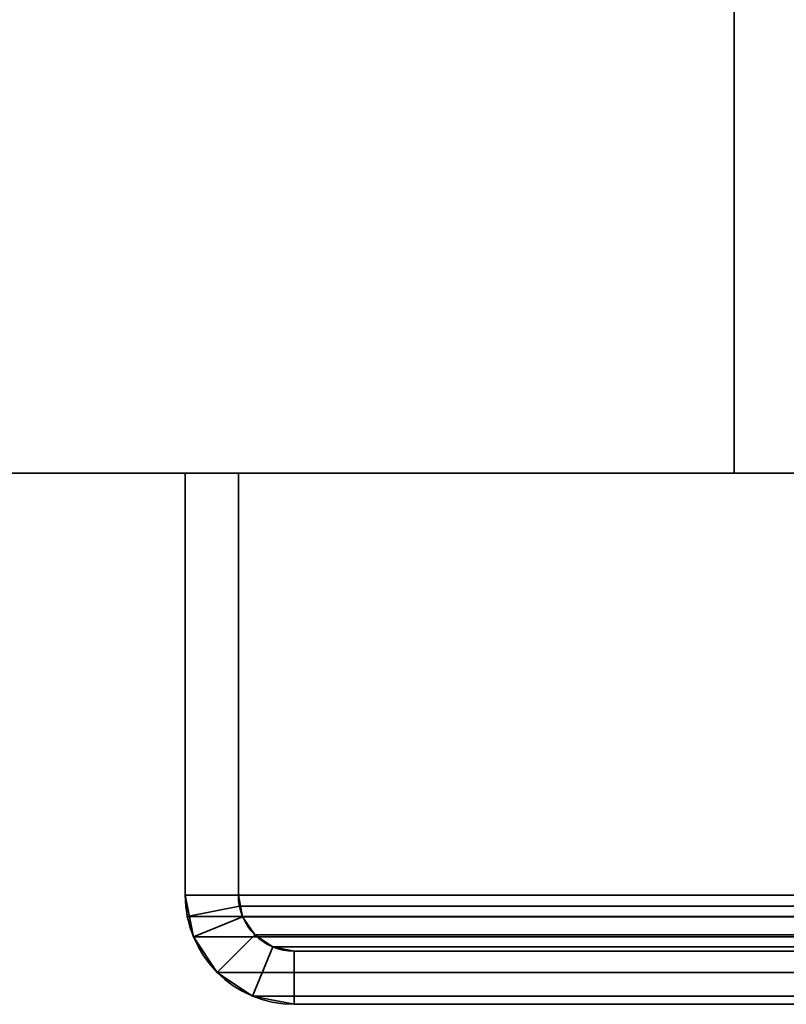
# Model space of a CAD drawing. Header units: millimetres. Extents: x -503 to 6703, y -110 to 193.
# Tile 3 of 256: x -373 to -351, y -29 to -1. Entities that reach past the tile are written whole.
import ezdxf

# ---------------------------------------------------------------- set-up
doc = ezdxf.new("R2010")
doc.units = ezdxf.units.MM
doc.layers.add('151', color=7, linetype='Continuous', true_color=0xffffff)

# ---------------------------------------------------------------- blocks, each defined once
blk = doc.blocks.new('UG_SURFACE_001')
at = {"layer": '151', "color": 252, "linetype": 'Continuous', "lineweight": 35}
for points in [[(-502.5, -14, -7.75), (-502.5, 174.4, -7.75), (-352.5, 174.4, -7.75), (-352.5, -14, -7.75)], [(502.5, -14, 2212.25), (502.5, 174.4, 2212.25), (-502.5, 174.4, 2212.25), (-502.5, -14, 2212.25)], [(-352.5, -14, -7.75), (-352.5, 174.4, -7.75), (-352.5, 174.4, 2062.25), (-352.5, -14, 2062.25)], [(-352.5, -14, 2062.25), (-352.5, 174.4, 2062.25), (352.5, 174.4, 2062.25), (352.5, -14, 2062.25)], [(502.5, -14, 2212.25), (-502.5, -14, 2212.25), (-352.5, -14, 2062.25), (352.5, -14, 2062.25)], [(-502.5, -14, 2212.25), (-502.5, -14, -7.75), (-352.5, -14, -7.75), (-352.5, -14, 2062.25)]]:
    blk.add_3dface(points, dxfattribs=at)
blk = doc.blocks.new('UG_SURFACE_066')
at = {"layer": '151', "color": 252, "linetype": 'Continuous', "lineweight": 35}
for points in [[(-368, -14, 2075.25), (-368, -14, -7.75), (-368, -25.92, -7.75), (-368, -25.92, 2075.25)], [(-368, -14, 2075.25), (-366.5, -14, 2073.75), (-366.5, -14, -7.75), (-368, -14, -7.75)], [(-366.5, -25.92, 2073.75), (-366.5, -14, 2073.75), (-368, -14, 2075.25), (-368, -25.92, 2075.25)], [(-368, -25.92, -7.75), (-368, -14, -7.75), (-366.5, -14, -7.75), (-366.5, -25.92, -7.75)], [(-366.5, -14, 2073.75), (-366.5, -25.92, 2073.75), (-366.5, -25.92, -7.75), (-366.5, -14, -7.75)], [(-368, -25.92, -7.75), (-367.766, -27.099, -7.75), (-367.766, -27.099, 2075.016)], [(-367.766, -27.099, 2075.016), (-367.941, -26.521, 2075.191), (-368, -25.92, -7.75)], [(-367.941, -26.521, 2075.191), (-368, -25.92, 2075.25), (-368, -25.92, -7.75)], [(-368, -25.92, 2075.25), (-367.941, -26.521, 2075.191), (-366.47, -26.228, 2073.72), (-366.5, -25.92, 2073.75)], [(-366.5, -25.92, -7.75), (-366.38, -26.525, -7.75), (-367.766, -27.099, -7.75), (-368, -25.92, -7.75)], [(-366.5, -25.92, -7.75), (-366.47, -26.228, 2073.72), (-366.38, -26.525, 2073.63)], [(-366.5, -25.92, -7.75), (-366.5, -25.92, 2073.75), (-366.47, -26.228, 2073.72)], [(-366.38, -26.525, 2073.63), (-366.38, -26.525, -7.75), (-366.5, -25.92, -7.75)], [(-367.941, -26.521, 2075.191), (-367.766, -27.099, 2075.016), (-366.38, -26.525, 2073.63), (-366.47, -26.228, 2073.72)], [(-367.766, -27.099, 2075.016), (-367.098, -28.098, 2074.348), (-366.037, -27.037, 2073.287), (-366.38, -26.525, 2073.63)], [(-366.38, -26.525, -7.75), (-366.037, -27.037, -7.75), (-367.098, -28.098, -7.75), (-367.766, -27.099, -7.75)], [(-366.037, -27.037, 2073.287), (-366.037, -27.037, -7.75), (-366.38, -26.525, -7.75), (-366.38, -26.525, 2073.63)], [(-367.766, -27.099, 2075.016), (-367.766, -27.099, -7.75), (-367.098, -28.098, -7.75), (-367.098, -28.098, 2074.348)], [(-365.525, -27.38, 2072.775), (-366.037, -27.037, 2073.287), (-367.098, -28.098, 2074.348), (-366.099, -28.766, 2073.349)], [(-366.099, -28.766, -7.75), (-367.098, -28.098, -7.75), (-366.037, -27.037, -7.75), (-365.525, -27.38, -7.75)], [(-365.525, -27.38, 2072.775), (-365.525, -27.38, -7.75), (-366.037, -27.037, -7.75), (-366.037, -27.037, 2073.287)], [(-364.92, -27.5, 2072.17), (-365.525, -27.38, 2072.775), (-366.099, -28.766, 2073.349), (-364.92, -29, 2072.17)], [(-364.92, -29, -7.75), (-366.099, -28.766, -7.75), (-365.525, -27.38, -7.75), (-364.92, -27.5, -7.75)], [(-364.92, -27.5, 2072.17), (-364.92, -27.5, -7.75), (-365.525, -27.38, -7.75), (-365.525, -27.38, 2072.775)], [(-364.92, -27.5, -7.75), (-316.08, -27.5, 673.339), (-316.08, -27.5, 332.794)], [(-364.92, -27.5, -7.75), (-316.08, -27.5, 1013.883), (-316.08, -27.5, 673.339)], [(-364.92, -27.5, -7.75), (-364.92, -27.5, 2072.17), (-316.08, -27.5, 1354.428), (-316.08, -27.5, 1013.883)], [(-364.92, -27.5, 2072.17), (-316.08, -27.5, 1694.972), (-316.08, -27.5, 1354.428)], [(-364.92, -27.5, 2072.17), (-316.08, -27.5, 2023.33), (-316.08, -27.5, 1694.972)], [(-316.08, -27.5, 332.794), (-316.08, -27.5, -7.75), (-364.92, -27.5, -7.75)], [(-316.08, -27.5, 2023.33), (-364.92, -27.5, 2072.17), (-364.92, -29, 2072.17), (-316.08, -29, 2023.33)], [(-364.92, -27.5, -7.75), (-316.08, -27.5, -7.75), (-316.08, -29, -7.75), (-364.92, -29, -7.75)], [(-367.098, -28.098, 2074.348), (-367.098, -28.098, -7.75), (-366.099, -28.766, -7.75), (-366.099, -28.766, 2073.349)], [(-366.099, -28.766, 2073.349), (-366.099, -28.766, -7.75), (-364.92, -29, -7.75), (-364.92, -29, 2072.17)], [(-364.92, -29, 2072.17), (-316.08, -29, 1354.428), (-316.08, -29, 1694.972)], [(-364.92, -29, 2072.17), (-364.92, -29, -7.75), (-316.08, -29, 1013.883), (-316.08, -29, 1354.428)], [(-364.92, -29, -7.75), (-316.08, -29, 673.339), (-316.08, -29, 1013.883)], [(-364.92, -29, -7.75), (-316.08, -29, 332.794), (-316.08, -29, 673.339)], [(-364.92, -29, -7.75), (-316.08, -29, -7.75), (-316.08, -29, 332.794)], [(-316.08, -29, 1694.972), (-316.08, -29, 2023.33), (-364.92, -29, 2072.17)]]:
    blk.add_3dface(points, dxfattribs=at)
blk = doc.blocks.new('UG_SURFACE_067')
at = {"layer": '151', "color": 252, "linetype": 'Continuous', "lineweight": 35}
for points in [[(-368, -14, 2075.25), (-368, -14, -7.75), (-368, -25.92, -7.75), (-368, -25.92, 2075.25)], [(-368, -14, 2075.25), (-366.5, -14, 2073.75), (-366.5, -14, -7.75), (-368, -14, -7.75)], [(-366.5, -25.92, 2073.75), (-366.5, -14, 2073.75), (-368, -14, 2075.25), (-368, -25.92, 2075.25)], [(-368, -25.92, -7.75), (-368, -14, -7.75), (-366.5, -14, -7.75), (-366.5, -25.92, -7.75)], [(-366.5, -14, 2073.75), (-366.5, -25.92, 2073.75), (-366.5, -25.92, -7.75), (-366.5, -14, -7.75)], [(-368, -25.92, -7.75), (-367.766, -27.099, -7.75), (-367.766, -27.099, 2075.016)], [(-367.766, -27.099, 2075.016), (-367.941, -26.521, 2075.191), (-368, -25.92, -7.75)], [(-367.941, -26.521, 2075.191), (-368, -25.92, 2075.25), (-368, -25.92, -7.75)], [(-368, -25.92, 2075.25), (-367.941, -26.521, 2075.191), (-366.47, -26.228, 2073.72), (-366.5, -25.92, 2073.75)], [(-366.5, -25.92, -7.75), (-366.38, -26.525, -7.75), (-367.766, -27.099, -7.75), (-368, -25.92, -7.75)], [(-366.5, -25.92, -7.75), (-366.47, -26.228, 2073.72), (-366.38, -26.525, 2073.63)], [(-366.5, -25.92, -7.75), (-366.5, -25.92, 2073.75), (-366.47, -26.228, 2073.72)], [(-366.38, -26.525, 2073.63), (-366.38, -26.525, -7.75), (-366.5, -25.92, -7.75)], [(-367.941, -26.521, 2075.191), (-367.766, -27.099, 2075.016), (-366.38, -26.525, 2073.63), (-366.47, -26.228, 2073.72)], [(-367.766, -27.099, 2075.016), (-367.098, -28.098, 2074.348), (-366.037, -27.037, 2073.287), (-366.38, -26.525, 2073.63)], [(-366.38, -26.525, -7.75), (-366.037, -27.037, -7.75), (-367.098, -28.098, -7.75), (-367.766, -27.099, -7.75)], [(-366.037, -27.037, 2073.287), (-366.037, -27.037, -7.75), (-366.38, -26.525, -7.75), (-366.38, -26.525, 2073.63)], [(-367.766, -27.099, 2075.016), (-367.766, -27.099, -7.75), (-367.098, -28.098, -7.75), (-367.098, -28.098, 2074.348)], [(-365.525, -27.38, 2072.775), (-366.037, -27.037, 2073.287), (-367.098, -28.098, 2074.348), (-366.099, -28.766, 2073.349)], [(-366.099, -28.766, -7.75), (-367.098, -28.098, -7.75), (-366.037, -27.037, -7.75), (-365.525, -27.38, -7.75)], [(-365.525, -27.38, 2072.775), (-365.525, -27.38, -7.75), (-366.037, -27.037, -7.75), (-366.037, -27.037, 2073.287)], [(-364.92, -27.5, 2072.17), (-365.525, -27.38, 2072.775), (-366.099, -28.766, 2073.349), (-364.92, -29, 2072.17)], [(-364.92, -29, -7.75), (-366.099, -28.766, -7.75), (-365.525, -27.38, -7.75), (-364.92, -27.5, -7.75)], [(-364.92, -27.5, 2072.17), (-364.92, -27.5, -7.75), (-365.525, -27.38, -7.75), (-365.525, -27.38, 2072.775)], [(-364.92, -27.5, -7.75), (-316.08, -27.5, 673.339), (-316.08, -27.5, 332.794)], [(-364.92, -27.5, -7.75), (-316.08, -27.5, 1013.883), (-316.08, -27.5, 673.339)], [(-364.92, -27.5, -7.75), (-364.92, -27.5, 2072.17), (-316.08, -27.5, 1354.428), (-316.08, -27.5, 1013.883)], [(-364.92, -27.5, 2072.17), (-316.08, -27.5, 1694.972), (-316.08, -27.5, 1354.428)], [(-364.92, -27.5, 2072.17), (-316.08, -27.5, 2023.33), (-316.08, -27.5, 1694.972)], [(-316.08, -27.5, 332.794), (-316.08, -27.5, -7.75), (-364.92, -27.5, -7.75)], [(-316.08, -27.5, 2023.33), (-364.92, -27.5, 2072.17), (-364.92, -29, 2072.17), (-316.08, -29, 2023.33)], [(-364.92, -27.5, -7.75), (-316.08, -27.5, -7.75), (-316.08, -29, -7.75), (-364.92, -29, -7.75)], [(-367.098, -28.098, 2074.348), (-367.098, -28.098, -7.75), (-366.099, -28.766, -7.75), (-366.099, -28.766, 2073.349)], [(-366.099, -28.766, 2073.349), (-366.099, -28.766, -7.75), (-364.92, -29, -7.75), (-364.92, -29, 2072.17)], [(-364.92, -29, 2072.17), (-316.08, -29, 1354.428), (-316.08, -29, 1694.972)], [(-364.92, -29, 2072.17), (-364.92, -29, -7.75), (-316.08, -29, 1013.883), (-316.08, -29, 1354.428)], [(-364.92, -29, -7.75), (-316.08, -29, 673.339), (-316.08, -29, 1013.883)], [(-364.92, -29, -7.75), (-316.08, -29, 332.794), (-316.08, -29, 673.339)], [(-364.92, -29, -7.75), (-316.08, -29, -7.75), (-316.08, -29, 332.794)], [(-316.08, -29, 1694.972), (-316.08, -29, 2023.33), (-364.92, -29, 2072.17)]]:
    blk.add_3dface(points, dxfattribs=at)
blk = doc.blocks.new('UG_SURFACE_068')
at = {"layer": '151', "color": 252, "linetype": 'Continuous', "lineweight": 35}
for points in [[(-368, -14, 2075.25), (368, -14, 2075.25), (366.5, -14, 2073.75), (-366.5, -14, 2073.75)], [(-368, -14, 2075.25), (-368, -25.92, 2075.25), (368, -25.92, 2075.25), (368, -14, 2075.25)], [(-368, -25.92, 2075.25), (-368, -14, 2075.25), (-366.5, -14, 2073.75), (-366.5, -25.92, 2073.75)], [(-366.5, -14, 2073.75), (366.5, -14, 2073.75), (366.5, -25.92, 2073.75), (-366.5, -25.92, 2073.75)], [(368, -25.92, 2075.25), (-368, -25.92, 2075.25), (-367.941, -26.521, 2075.191)], [(-366.5, -25.92, 2073.75), (-366.47, -26.228, 2073.72), (-367.941, -26.521, 2075.191), (-368, -25.92, 2075.25)], [(367.941, -26.521, 2075.191), (368, -25.92, 2075.25), (-367.941, -26.521, 2075.191)], [(-366.5, -25.92, 2073.75), (366.5, -25.92, 2073.75), (366.47, -26.228, 2073.72)], [(-366.47, -26.228, 2073.72), (-366.5, -25.92, 2073.75), (366.47, -26.228, 2073.72)], [(-366.47, -26.228, 2073.72), (-366.38, -26.525, 2073.63), (-367.766, -27.099, 2075.016), (-367.941, -26.521, 2075.191)], [(366.47, -26.228, 2073.72), (366.38, -26.525, 2073.63), (-366.38, -26.525, 2073.63), (-366.47, -26.228, 2073.72)], [(-367.941, -26.521, 2075.191), (-367.766, -27.099, 2075.016), (367.766, -27.099, 2075.016), (367.941, -26.521, 2075.191)], [(-366.38, -26.525, 2073.63), (-366.037, -27.037, 2073.287), (-367.098, -28.098, 2074.348), (-367.766, -27.099, 2075.016)], [(366.037, -27.037, 2073.287), (-366.037, -27.037, 2073.287), (-366.38, -26.525, 2073.63), (366.38, -26.525, 2073.63)], [(367.766, -27.099, 2075.016), (-367.766, -27.099, 2075.016), (-367.098, -28.098, 2074.348), (367.098, -28.098, 2074.348)], [(-366.099, -28.766, 2073.349), (-367.098, -28.098, 2074.348), (-366.037, -27.037, 2073.287), (-365.525, -27.38, 2072.775)], [(365.525, -27.38, 2072.775), (-365.525, -27.38, 2072.775), (-366.037, -27.037, 2073.287), (366.037, -27.037, 2073.287)], [(-364.92, -29, 2072.17), (-366.099, -28.766, 2073.349), (-365.525, -27.38, 2072.775), (-364.92, -27.5, 2072.17)], [(364.92, -27.5, 2072.17), (-364.92, -27.5, 2072.17), (-365.525, -27.38, 2072.775), (365.525, -27.38, 2072.775)], [(-364.92, -27.5, 2072.17), (364.92, -27.5, 2072.17), (316.08, -27.5, 2023.33), (-316.08, -27.5, 2023.33)], [(-316.08, -29, 2023.33), (-364.92, -29, 2072.17), (-364.92, -27.5, 2072.17), (-316.08, -27.5, 2023.33)], [(367.098, -28.098, 2074.348), (-367.098, -28.098, 2074.348), (-366.099, -28.766, 2073.349), (366.099, -28.766, 2073.349)], [(366.099, -28.766, 2073.349), (-366.099, -28.766, 2073.349), (-364.92, -29, 2072.17), (364.92, -29, 2072.17)], [(-364.92, -29, 2072.17), (-316.08, -29, 2023.33), (316.08, -29, 2023.33), (364.92, -29, 2072.17)]]:
    blk.add_3dface(points, dxfattribs=at)

msp = doc.modelspace()

# ---------------------------------------------------------------- linework, layer by layer
at = {"layer": '151', "color": 252, "linetype": 'Continuous', "lineweight": -3, "true_color": 0x939598}
for p, q in [((-352.5, -14, 2062.25), (-352.5, 174.4, 2062.25)), ((-352.5, 174.4, -7.75), (-352.5, -14, -7.75)), ((-502.5, -14, 2212.25), (502.5, -14, 2212.25)), ((-502.5, -14, -7.75), (-352.5, -14, -7.75)), ((368, -14, 2075.25), (-368, -14, 2075.25)), ((-368, -14, 2075.25), (-368, -25.92, 2075.25)), ((-368, -14, 2075.25), (-368, -14, -7.75)), ((-368, -14, 2075.25), (-368, -25.92, 2075.25)), ((-368, -14, 2075.25), (-366.5, -14, 2073.75)), ((-368, -14, -7.75), (-366.5, -14, -7.75)), ((-368, -14, 2075.25), (-368, -14, -7.75)), ((-368, -14, 2075.25), (-366.5, -14, 2073.75)), ((-368, -14, -7.75), (-366.5, -14, -7.75)), ((-368, -25.92, -7.75), (-368, -14, -7.75)), ((-368, -14, 2075.25), (-366.5, -14, 2073.75)), ((-368, -14, 2075.25), (-368, -25.92, 2075.25)), ((-368, -25.92, -7.75), (-368, -14, -7.75)), ((-366.5, -25.92, -7.75), (-366.5, -14, -7.75)), ((-366.5, -14, 2073.75), (-366.5, -25.92, 2073.75)), ((-366.5, -14, 2073.75), (-366.5, -25.92, 2073.75)), ((-366.5, -14, 2073.75), (-366.5, -14, -7.75)), ((366.5, -14, 2073.75), (-366.5, -14, 2073.75)), ((-366.5, -14, 2073.75), (-366.5, -25.92, 2073.75)), ((-366.5, -14, 2073.75), (-366.5, -14, -7.75)), ((-366.5, -25.92, -7.75), (-366.5, -14, -7.75)), ((352.5, -14, 2062.25), (-352.5, -14, 2062.25)), ((-352.5, -14, 2062.25), (-352.5, -14, -7.75)), ((368, -25.92, 2075.25), (-368, -25.92, 2075.25)), ((-368, -25.92, 2075.25), (-368, -25.92, -7.75)), ((-368, -25.92, 2075.25), (-368, -25.92, -7.75)), ((366.5, -25.92, 2073.75), (-366.5, -25.92, 2073.75)), ((-366.5, -25.92, 2073.75), (-366.5, -25.92, -7.75)), ((-366.5, -25.92, 2073.75), (-366.5, -25.92, -7.75)), ((-364.92, -27.5, 2072.17), (-316.08, -27.5, 2023.33)), ((-364.92, -27.5, 2072.17), (-364.92, -27.5, -7.75)), ((-364.92, -27.5, 2072.17), (-316.08, -27.5, 2023.33)), ((364.92, -27.5, 2072.17), (-364.92, -27.5, 2072.17)), ((-364.92, -27.5, 2072.17), (-364.92, -27.5, -7.75)), ((-316.08, -27.5, -7.75), (-364.92, -27.5, -7.75)), ((-364.92, -27.5, 2072.17), (-316.08, -27.5, 2023.33)), ((-316.08, -27.5, -7.75), (-364.92, -27.5, -7.75)), ((364.92, -29, 2072.17), (-364.92, -29, 2072.17)), ((-316.08, -29, -7.75), (-364.92, -29, -7.75)), ((-364.92, -29, 2072.17), (-316.08, -29, 2023.33)), ((-364.92, -29, 2072.17), (-316.08, -29, 2023.33)), ((-364.92, -29, 2072.17), (-316.08, -29, 2023.33)), ((-364.92, -29, 2072.17), (-364.92, -29, -7.75)), ((-316.08, -29, -7.75), (-364.92, -29, -7.75)), ((-364.92, -29, 2072.17), (-364.92, -29, -7.75))]:
    msp.add_line(p, q, dxfattribs=at)
at = {"layer": '151', "color": 252, "linetype": 'Continuous', "lineweight": -3, "true_color": 0x939598, "extrusion": (0, 0, -1)}
for radius in [3.08, 3.08, 1.58, 1.58]:
    msp.add_arc((364.92, -25.92, 7.75), radius, 270, 0, dxfattribs=at)
at = {"layer": '151', "color": 252, "linetype": 'Continuous', "lineweight": -3, "true_color": 0x939598, "extrusion": (0.707107, 6.12323e-17, 0.707107)}
for major_axis in [(-3.08, 0, 3.08), (-3.08, 0, 3.08), (-3.08, 0, 3.08), (-1.58, 0, 1.58), (-1.58, 0, 1.58), (-1.58, 0, 1.58)]:
    msp.add_ellipse((-364.92, -25.92, 2072.17), major_axis=major_axis, ratio=0.707107, start_param=0, end_param=1.570796, dxfattribs=at)

# ---------------------------------------------------------------- block references
at = {"layer": '151', "color": 252, "linetype": 'Continuous', "lineweight": -3, "true_color": 0x939598}
for name in ['UG_SURFACE_001', 'UG_SURFACE_066', 'UG_SURFACE_067', 'UG_SURFACE_068']:
    msp.add_blockref(name, (0, 0), dxfattribs=at)

doc.saveas('drawing.dxf')
